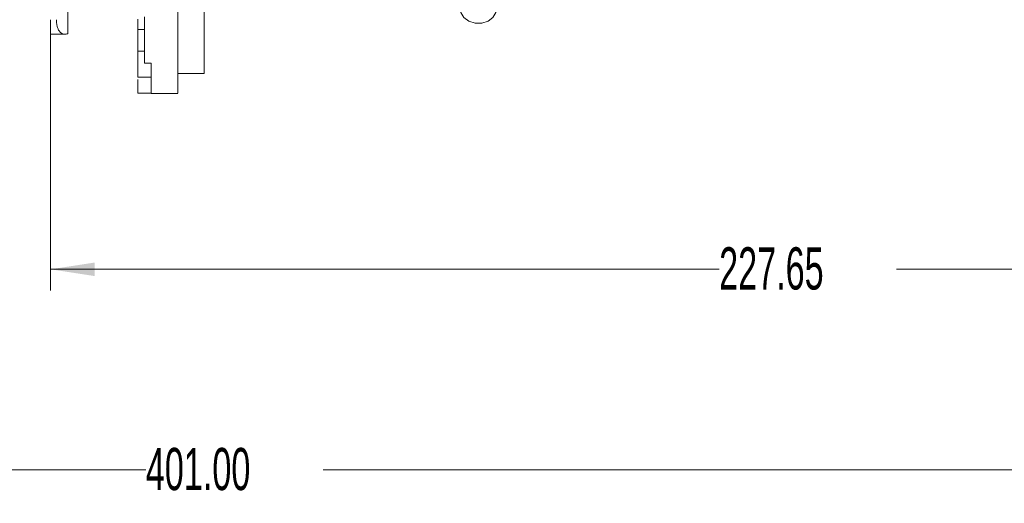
# Model space of a CAD drawing. Header units: millimetres. Extents: x 0 to 1118, y 0 to 864.
# Tile 67 of 78: x 849 to 923, y 541 to 577. Entities that reach past the tile are written whole.
import ezdxf

# ---------------------------------------------------------------- set-up
doc = ezdxf.new("R2010")
doc.units = ezdxf.units.MM
doc.styles.add('SLDTEXTSTYLE3', font='TXT', dxfattribs={"width": 0.605})
doc.dimstyles.new('SLDDIMSTYLE2', dxfattribs={"dimtxt": 3.175, "dimasz": 3.302, "dimexe": 0, "dimexo": 0.0625, "dimgap": 0.79375, "dimtad": 0, "dimtih": 1, "dimtoh": 1, "dimlfac": 2, "dimrnd": 1e-09, "dimzin": 4, "dimdsep": 46, "dimtxsty": 'SLDTEXTSTYLE3', "dimsah": 1, "dimcen": 0.09, "dimadec": 0, "dimazin": 1, "dimtfac": 1, "dimtofl": 0, "dimtmove": 0, "dimatfit": 3, "dimfxl": 1, "dimfrac": 2, "dimtolj": 1, "dimtzin": 12, "dimarcsym": 0})
doc.dimstyles.new('SLDDIMSTYLE3', dxfattribs={"dimtxt": 3.175, "dimasz": 3.302, "dimexe": 0, "dimexo": 0.0625, "dimgap": 0.79375, "dimtad": 0, "dimtih": 1, "dimtoh": 1, "dimlfac": 2, "dimrnd": 1e-09, "dimzin": 12, "dimdsep": 46, "dimtxsty": 'SLDTEXTSTYLE3', "dimsah": 1, "dimcen": 0.09, "dimadec": 0, "dimazin": 3, "dimtfac": 1, "dimtofl": 0, "dimtmove": 0, "dimatfit": 3, "dimfxl": 1, "dimfrac": 2, "dimtolj": 1, "dimtzin": 12, "dimarcsym": 0})

# ---------------------------------------------------------------- blocks, each defined once
blk = doc.blocks.new('_D_30')
at = {"color": 7, "linetype": 'Continuous', "lineweight": 0}
for p, q in [((851.367, 576.269), (851.367, 556.538)), ((965.192, 574.019), (965.192, 556.538)), ((851.367, 558.138), (901.61, 558.138)), ((965.192, 558.138), (914.95, 558.138))]:
    blk.add_line(p, q, dxfattribs=at)
for points in [[(851.367, 558.138), (854.669, 557.63), (854.669, 558.646)], [(965.192, 558.138), (961.89, 558.646), (961.89, 557.63)]]:
    blk.add_solid(points, dxfattribs=at)
at = {"color": 7, "linetype": 'Continuous', "lineweight": 0, "insert": (901.61, 559.794), "char_height": 3.175, "attachment_point": 1, "style": 'SLDTEXTSTYLE3'}
blk.add_mtext('227.65', dxfattribs=at)
blk = doc.blocks.new('_D_32')
at = {"color": 7, "linetype": 'Continuous', "lineweight": 0}
for p, q in [((764.942, 592.019), (764.942, 541.447)), ((965.442, 574.269), (965.442, 541.447)), ((764.942, 543.047), (858.523, 543.047)), ((965.442, 543.047), (871.862, 543.047))]:
    blk.add_line(p, q, dxfattribs=at)
for points in [[(764.942, 543.047), (768.244, 542.539), (768.244, 543.555)], [(965.442, 543.047), (962.14, 543.555), (962.14, 542.539)]]:
    blk.add_solid(points, dxfattribs=at)
at = {"color": 7, "linetype": 'Continuous', "lineweight": 0, "insert": (858.523, 544.704), "char_height": 3.175, "attachment_point": 1, "style": 'SLDTEXTSTYLE3'}
blk.add_mtext('401.00', dxfattribs=at)

msp = doc.modelspace()

# ---------------------------------------------------------------- linework, layer by layer
at = {"color": 7, "linetype": 'Continuous', "lineweight": 15}
for p, q in [((862.9173, 628.6841), (862.9173, 572.8688)), ((852.6673, 577.8688), (852.6673, 575.8693)), ((857.9173, 576.1679), (857.9173, 576.9408)), ((851.3647, 575.8147), (852.4387, 575.8147)), ((857.9173, 576.1679), (858.4173, 576.1679)), ((857.9173, 574.5414), (857.9173, 574.582)), ((857.9173, 574.5414), (858.4173, 574.5414)), ((857.9173, 573.8584), (857.9173, 573.9808)), ((858.4173, 573.643), (858.9173, 573.643)), ((860.9173, 572.8688), (862.9173, 572.8688)), ((857.9173, 572.5959), (858.9173, 572.5959)), ((857.9173, 571.386), (857.9173, 572.4209)), ((858.9173, 571.386), (857.9173, 571.386)), ((858.9173, 571.3688), (860.9192, 571.3688))]:
    msp.add_line(p, q, dxfattribs=at)
at = {"color": 7, "linetype": 'Continuous', "lineweight": 15, "flags": 128}
msp.add_lwpolyline([(882.143, 577.756), (882.1955, 577.4471), (882.4208, 577.0759), (882.7942, 576.7965), (883.2654, 576.6466), (883.7707, 576.6466), (884.2419, 576.7965), (884.6153, 577.0759), (884.8406, 577.4471), (884.893, 577.756)], dxfattribs=at)
at = {"color": 7, "linetype": 'Continuous', "lineweight": 15}
for points, knots in [([(860.9173, 578.1341), (860.9173, 577.3532), (860.9173, 575.7913), (860.9173, 573.9926), (860.9173, 572.6119), (860.9173, 571.7462), (860.9173, 571.3488), (860.9173, 571.4084), (860.9173, 571.4235)], [0, 0, 0, 0, 0.18737566, 0.37475132, 0.56212697, 0.74950263, 0.93687829, 1, 1, 1, 1]), ([(851.3673, 576.0092), (851.3673, 576.0235), (851.3673, 576.052), (851.3673, 576.0997), (851.3673, 576.1506), (851.3673, 576.2053), (851.3673, 576.2636), (851.3673, 576.3255), (851.3673, 576.407), (851.3673, 576.5103), (851.3673, 576.6383), (851.3673, 576.7728), (851.3673, 576.8667), (851.3673, 576.9139)], [0, 0, 0, 0, 0.0719769, 0.1433964, 0.2144835, 0.2854657, 0.3565722, 0.4280304, 0.5000647, 0.6256156, 0.7499734, 0.8743609, 1, 1, 1, 1]), ([(851.8013, 576.9139), (851.8016, 576.8867), (851.8021, 576.8327), (851.8063, 576.7537), (851.813, 576.6767), (851.8224, 576.6019), (851.8345, 576.5292), (851.8494, 576.4587), (851.8713, 576.3734), (851.9025, 576.2772), (851.9463, 576.1758), (851.9968, 576.0847), (852.0354, 576.0346), (852.0549, 576.0092)], [0, 0, 0, 0, 0.0699248, 0.1393784, 0.2086507, 0.2780339, 0.3478188, 0.4182913, 0.4897289, 0.6153305, 0.7413224, 0.8690995, 1, 1, 1, 1]), ([(851.3673, 575.8228), (851.3673, 575.8212), (851.3673, 575.8165), (851.3673, 575.8744), (851.3673, 575.9643), (851.3673, 576.0092)], [0, 0, 0, 0, 0.1953481, 0.5976741, 1, 1, 1, 1]), ([(852.0549, 576.0092), (852.0651, 575.9974), (852.0856, 575.9737), (852.1178, 575.9425), (852.1513, 575.9143), (852.1978, 575.8812), (852.2588, 575.8484), (852.3357, 575.8235), (852.4158, 575.8127), (852.4983, 575.8167), (852.5824, 575.8339), (852.639, 575.8575), (852.6673, 575.8693)], [0, 0, 0, 0, 0.060142, 0.1205475, 0.1813536, 0.242695, 0.3662299, 0.4913683, 0.6173924, 0.7444713, 0.872032, 1, 1, 1, 1]), ([(857.9173, 574.582), (857.9173, 574.5999), (857.9173, 574.6356), (857.9173, 574.6947), (857.9173, 574.7575), (857.9173, 574.8246), (857.9173, 574.8958), (857.9173, 574.9712), (857.9173, 575.0507), (857.9173, 575.1343), (857.9173, 575.2453), (857.9173, 575.3874), (857.9173, 575.5657), (857.9173, 575.7552), (857.9173, 575.9551), (857.9173, 576.0968), (857.9173, 576.1679)], [0, 0, 0, 0, 0.055791, 0.1114025, 0.166886, 0.2222937, 0.2776778, 0.3330905, 0.388584, 0.4442103, 0.5000212, 0.6003051, 0.7001408, 0.7998321, 0.899684, 1, 1, 1, 1]), ([(857.9173, 572.5959), (857.9173, 572.6021), (857.9173, 572.6145), (857.9173, 572.64), (857.9173, 572.6704), (857.9173, 572.7064), (857.9173, 572.7476), (857.9173, 572.8254), (857.9173, 572.9593), (857.9173, 573.1794), (857.9173, 573.4473), (857.9173, 573.7101), (857.9173, 573.9437), (857.9173, 574.1308), (857.9173, 574.3288), (857.9173, 574.4705), (857.9173, 574.5414)], [0, 0, 0, 0, 0.0416744, 0.0833383, 0.1249974, 0.1666579, 0.2083256, 0.2500064, 0.3749915, 0.5000009, 0.6249855, 0.7499954, 0.8125019, 0.8749914, 0.9374841, 1, 1, 1, 1]), ([(858.9173, 573.643), (858.9173, 573.1577), (858.9173, 572.1872), (858.9173, 571.4673), (858.9173, 571.4367), (858.9173, 571.4235)], [0, 0, 0, 0, 0.3621362, 0.7242725, 1, 1, 1, 1])]:
    msp.add_open_spline(points, degree=3, knots=knots, dxfattribs=at)
msp.add_open_spline([(858.4173, 577.1158), (858.4173, 575.7126), (858.4173, 574.5467), (858.4173, 573.643)], degree=3, dxfattribs=at)

# ---------------------------------------------------------------- dimensions: what is measured, and where the dimension line sits
at = {"color": 7, "linetype": 'Continuous', "lineweight": 0}
for base, p1, p2, dimstyle, picture, middle in [((764.9423, 543.0473), (965.4423, 575.8688), (764.9423, 593.6188), 'SLDDIMSTYLE2', '_D_32', (865.1923, 543.0473)), ((965.1923, 558.1377), (851.3673, 577.8688), (965.1923, 575.6188), 'SLDDIMSTYLE3', '_D_30', (908.2798, 558.1377))]:
    dim = msp.add_linear_dim(base=base, p1=p1, p2=p2, dimstyle=dimstyle, dxfattribs=at)
    dim.commit()
    dim.dimension.update_dxf_attribs({"geometry": picture, "text_midpoint": middle, "dimtype": 160})

doc.saveas('drawing.dxf')
